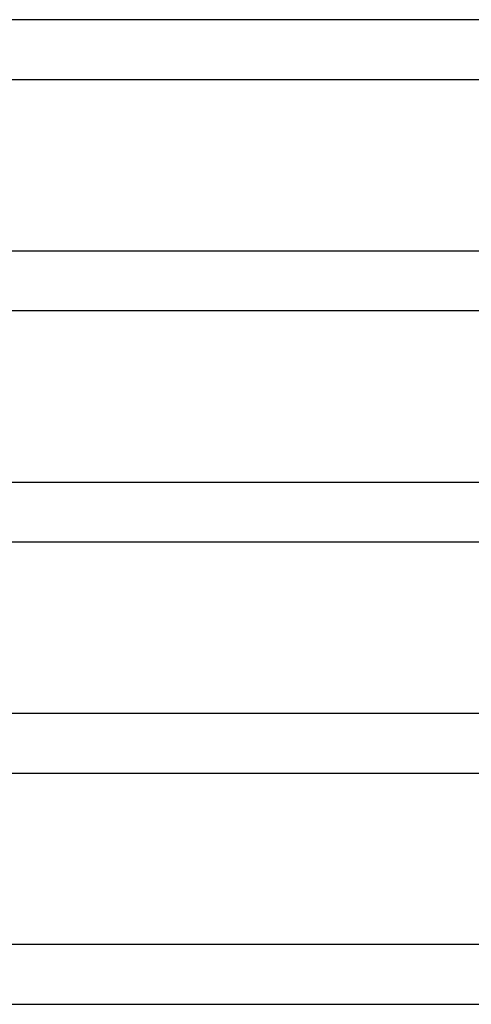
# Model space of a CAD drawing. Header units: millimetres. Extents: x -485 to 485, y -2 to 310.
# Tile 66 of 82: x 282 to 313, y 77 to 144. Entities that reach past the tile are written whole.
import ezdxf

# ---------------------------------------------------------------- set-up
doc = ezdxf.new("R2010")
doc.units = ezdxf.units.MM
doc.layers.add('THICK', color=7, linetype='Continuous')

msp = doc.modelspace()

# ---------------------------------------------------------------- linework, layer by layer
at = {"layer": 'THICK'}
for p, q in [((360.5, 143.5), (255.249, 143.5)), ((257.061, 139.5), (360.494, 139.5)), ((261.468, 128), (285.613, 128)), ((285.613, 128), (307.035, 128)), ((307.035, 128), (325.53, 128)), ((263.15, 124), (368.995, 124)), ((267.62, 112.5), (292.277, 112.5)), ((292.277, 112.5), (314.156, 112.5)), ((269.239, 108.5), (377.495, 108.5)), ((385.998, 97), (273.742, 97)), ((275.328, 93), (385.995, 93)), ((394.498, 81.5), (279.844, 81.5)), ((281.417, 77.5), (394.495, 77.5))]:
    msp.add_line(p, q, dxfattribs=at)

doc.saveas('drawing.dxf')
